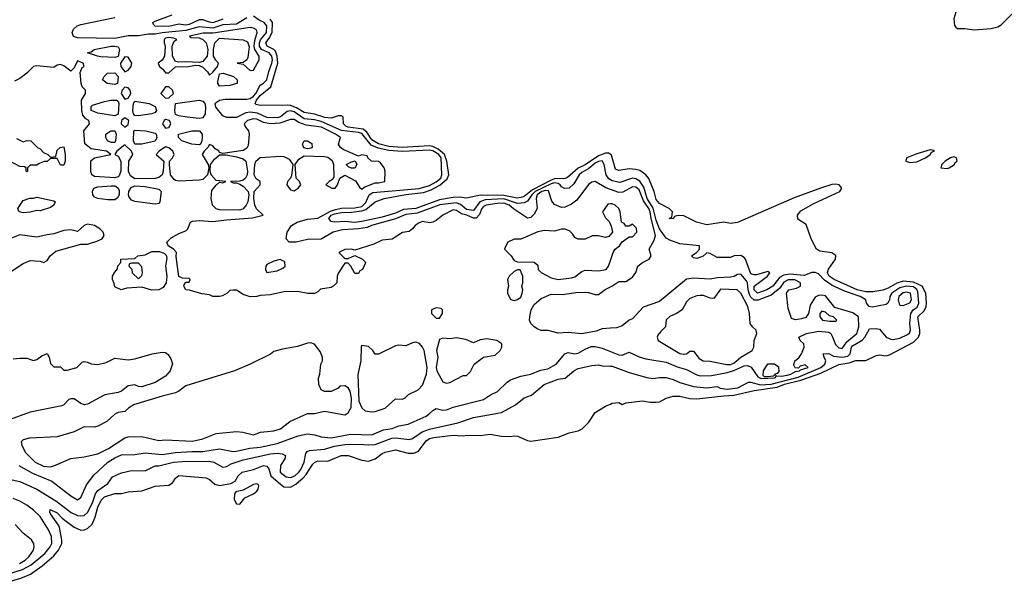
# Model space of a CAD drawing. Header units: inches. Extents: x 2668334 to 2765628, y 828034 to 955234.
# Tile 12 of 218: x 2696509 to 2702328, y 845948 to 849287. Entities that reach past the tile are written whole.
import ezdxf

# ---------------------------------------------------------------- set-up
doc = ezdxf.new("R2010")
doc.units = ezdxf.units.IN
doc.header["$MEASUREMENT"] = 0
doc.layers.add('C6894', color=7, linetype='Continuous')
doc.layers.add('C7804', color=7, linetype='Continuous')

msp = doc.modelspace()

# ---------------------------------------------------------------- linework, layer by layer
at = {"layer": 'C6894', "color": 4}
for points, elevation in [([(2697850, 849296.8), (2697790, 849260.6), (2697710, 849256), (2697650, 849236.8), (2697570, 849243.5), (2697490, 849222), (2697350.8, 849209.2), (2697310, 849200.3), (2697270, 849201.5), (2697210, 849191.7), (2697150, 849190.6), (2697070, 849174.8), (2696850, 849178.3), (2696827, 849187), (2696819.6, 849210), (2696827, 849230), (2696849.2, 849250), (2696870, 849258.4), (2697070, 849298.9)], 8), ([(2697710, 849289), (2697650, 849268.1), (2697630, 849271.1), (2697590, 849286.6), (2697570, 849286.4), (2697510, 849257.6), (2697490, 849253.5), (2697450, 849259.7), (2697390, 849246.4), (2697310, 849248.2), (2697298.6, 849258.6), (2697295.1, 849270), (2697310, 849278.7), (2697410, 849315.6)], 4), ([(2700000, 848339.4), (2699990, 848346), (2699974, 848370), (2699962.4, 848430), (2699950, 848451.1), (2699930, 848448), (2699910, 848437.2), (2699873, 848407), (2699830, 848383), (2699815.8, 848370), (2699783.8, 848316.2), (2699756, 848290), (2699727.8, 848287.8), (2699710, 848298), (2699702.4, 848310), (2699690, 848317.6), (2699670, 848321), (2699650, 848316.6), (2699555.2, 848270), (2699534.8, 848250), (2699510, 848213.5), (2699490, 848204.2), (2699450, 848200.2), (2699370, 848226.6), (2699258.9, 848221.1), (2699228.9, 848210), (2699190, 848157.4), (2699150, 848165), (2699113.6, 848193.6), (2699090, 848203.2), (2698991.7, 848191.7), (2698857.1, 848142.9), (2698790, 848135.4), (2698730, 848108.5), (2698586.8, 848070), (2698561.4, 848058.6), (2698510, 848049.6), (2698415.5, 848044.5), (2698362, 848030), (2698290, 847989.5), (2698210, 847987.6), (2698142, 847970), (2698102, 847970), (2698082.7, 847990), (2698089, 848030), (2698115.3, 848070), (2698148.7, 848090), (2698210, 848106), (2698270, 848113.8), (2698344.8, 848155.2), (2698375.2, 848164.8), (2698410, 848172.3), (2698490, 848174.6), (2698530, 848182.5), (2698555, 848205), (2698573.5, 848250), (2698594.7, 848265.3), (2698870, 848288.8), (2698930, 848307), (2698970, 848326.8), (2698998.2, 848350), (2699004.2, 848370), (2698999, 848470), (2698986, 848490), (2698950, 848511.8), (2698930, 848515.7), (2698770, 848506.9), (2698690, 848512.2), (2698627.1, 848527.1), (2698585.2, 848545.2), (2698530, 848612.8), (2698510, 848619.5), (2698410.5, 848630.5), (2698290, 848683.7), (2698250, 848693.7), (2698190, 848700.2), (2698130, 848741.8), (2698110, 848746.8), (2698090, 848744), (2698050, 848711.6), (2698030, 848706.3), (2697970, 848707.3), (2697914, 848734), (2697870, 848740.3), (2697845.2, 848734.8), (2697790, 848708.8), (2697730, 848707.7), (2697710, 848717), (2697667.1, 848770), (2697663.9, 848790), (2697670, 848796.9), (2697690, 848811.1), (2697723.3, 848816.7), (2697850, 848816.6), (2697870, 848820.6), (2697890, 848834.2), (2697903.2, 848850), (2697930, 848899.3), (2697950, 848910.6), (2697970, 848931), (2697980.3, 848979.7), (2697998.7, 849030), (2698002.2, 849050), (2697999.4, 849070), (2697983.6, 849090), (2697937.3, 849110), (2697925.5, 849130), (2697925.5, 849150), (2697932.3, 849167.7), (2697967.6, 849210), (2697969.7, 849250), (2697954.3, 849270), (2697924, 849284), (2697890, 849307.1)], 8), ([(2700000, 848489), (2699990, 848496.4), (2699970, 848496.8), (2699930, 848482), (2699851, 848429), (2699810, 848409), (2699746.3, 848353.7), (2699730, 848347.6), (2699670, 848345.6), (2699650, 848338.1), (2699538.9, 848281.1), (2699490, 848241.1), (2699470, 848234.2), (2699449.3, 848230.7), (2699370, 848246.5), (2699232, 848248), (2699150, 848231.5), (2699110, 848236.4), (2699070, 848234.8), (2698990, 848222.2), (2698850.5, 848170), (2698775.9, 848164.1), (2698730, 848143.2), (2698650, 848119.1), (2698530, 848092.3), (2698490, 848087.4), (2698430, 848092.2), (2698370, 848088.8), (2698350, 848093.6), (2698335.1, 848110), (2698349.8, 848130), (2698370, 848137.7), (2698410, 848146.5), (2698470, 848147.6), (2698530, 848156.4), (2698555.1, 848164.9), (2698610, 848210.4), (2698662, 848230), (2698790, 848252.2), (2698895.1, 848264.9), (2698939.5, 848280.5), (2698992.2, 848307.8), (2699035.5, 848344.5), (2699045.3, 848370), (2699033.4, 848450), (2699019.1, 848490), (2698981.5, 848521.5), (2698950, 848537.6), (2698930, 848541.1), (2698769.4, 848530.6), (2698690, 848537), (2698630, 848551.6), (2698590, 848576.4), (2698560.5, 848620.5), (2698538.4, 848638.4), (2698450.8, 848650.8), (2698437, 848657), (2698423, 848670), (2698419.6, 848710), (2698410, 848717.4), (2698390, 848717.7), (2698350, 848705.1), (2698312.3, 848707.7), (2698250, 848727.1), (2698190, 848736.8), (2698145, 848765), (2698110, 848778.2), (2698090, 848781.5), (2697930, 848779.7), (2697905.6, 848785.6), (2697900.9, 848790), (2697908.4, 848810), (2697930, 848838), (2697993.5, 848890), (2698033.3, 849030), (2698029.9, 849070), (2698019.8, 849099.8), (2698010, 849110.9), (2697971.8, 849130), (2697963.1, 849150), (2697983.6, 849176.4), (2698000.2, 849210), (2698002.8, 849270), (2697989.8, 849289.8)], 4), ([(2700000, 848283.2), (2699973, 848293), (2699910, 848329.3), (2699890, 848326), (2699870, 848312.7), (2699801.2, 848218.8), (2699770, 848196.2), (2699730, 848178), (2699710, 848176), (2699670, 848193.2), (2699653.6, 848213.6), (2699634.1, 848274.1), (2699616, 848276), (2699594.9, 848270), (2699567.2, 848250), (2699560.2, 848230), (2699566, 848170), (2699550, 848137.2), (2699530, 848117.2), (2699510, 848113.2), (2699427.4, 848167.4), (2699401.3, 848190), (2699370, 848200.7), (2699330, 848200.3), (2699264.9, 848190), (2699250, 848182), (2699240.2, 848170), (2699225.3, 848134.7), (2699206.5, 848113.5), (2699190, 848112), (2699152, 848130), (2699119.3, 848139.3), (2699090, 848158), (2699070, 848162.4), (2699008.5, 848131.5), (2698970, 848099), (2698950, 848089), (2698930, 848085.2), (2698890, 848092.3), (2698870, 848085.2), (2698846, 848070), (2698830.4, 848049.6), (2698810, 848034), (2698770, 848028.7), (2698710, 847988.7), (2698650, 847982), (2698600.7, 847959.3), (2698490, 847924), (2698470, 847928.7), (2698430, 847928), (2698394, 847910), (2698430, 847874), (2698450, 847874), (2698490, 847891.3), (2698534, 847870), (2698550, 847854), (2698551.6, 847848.4), (2698534, 847810), (2698518, 847802), (2698510, 847786), (2698490, 847786), (2698466, 847830), (2698450, 847846), (2698430, 847846), (2698392, 847790), (2698384.7, 847770), (2698382, 847730), (2698362, 847710), (2698350, 847702), (2698286.8, 847693.2), (2698270, 847678), (2698250, 847668), (2698211.6, 847668.4), (2698150, 847679), (2698070, 847677.2), (2697990, 847659.3), (2697930, 847656), (2697909.1, 847649.1), (2697870, 847648.7), (2697830, 847662), (2697790, 847688), (2697770, 847688), (2697750, 847686), (2697734, 847670), (2697706.4, 847653.6), (2697690, 847649), (2697650, 847649), (2697630, 847659), (2697584.7, 847664.7), (2697512.7, 847687.3), (2697490, 847688.7), (2697478, 847710), (2697480.4, 847719.6), (2697490, 847734), (2697510, 847734), (2697515.3, 847750), (2697510, 847755.3), (2697470, 847758), (2697450, 847768), (2697433.6, 847886.4), (2697435.3, 847910), (2697418, 847930), (2697386, 847950), (2697378, 847970), (2697404.1, 847995.9), (2697450, 848022.8), (2697490, 848038), (2697502, 848050), (2697519, 848090), (2697530, 848095.5), (2697570, 848099.3), (2697650, 848092.4), (2697730, 848103.7), (2697885.4, 848114.6), (2697948, 848130), (2697908.8, 848168.8), (2697899.2, 848190), (2697892.3, 848230), (2697894, 848270), (2697929.5, 848310), (2697929.4, 848330), (2697906.2, 848346.2), (2697894.3, 848370), (2697897.7, 848430), (2697904, 848450), (2697930, 848472), (2698050, 848478.9), (2698070, 848477.4), (2698101.2, 848461.2), (2698122, 848430), (2698114.9, 848365.1), (2698108.9, 848350), (2698092.2, 848330), (2698087.3, 848310), (2698110, 848279.5), (2698130, 848274), (2698154.3, 848290), (2698169.6, 848310), (2698162.4, 848330), (2698142.9, 848350), (2698136.2, 848430), (2698158, 848462), (2698190, 848481.3), (2698310, 848478.4), (2698330, 848474.4), (2698354.4, 848454.4), (2698363.6, 848430), (2698365.1, 848354.9), (2698357.7, 848342.2), (2698337.3, 848330), (2698318, 848310), (2698354, 848290), (2698372.7, 848290), (2698386.6, 848310), (2698401.2, 848350), (2698430, 848367.3), (2698494, 848334), (2698516.9, 848296.9), (2698530, 848284.7), (2698543.7, 848296.3), (2698610, 848321), (2698630, 848321), (2698666, 848330), (2698668, 848390), (2698662, 848410), (2698640.4, 848440.4), (2698630, 848448), (2698588, 848450), (2698566, 848470), (2698562, 848482), (2698530, 848488), (2698510, 848479), (2698419.5, 848519.5), (2698405.1, 848530), (2698393.6, 848550), (2698403.7, 848590), (2698374, 848610), (2698292.3, 848650), (2698202.2, 848662.2), (2698158.8, 848678.8), (2698130, 848695.8), (2698110, 848695.4), (2698045.1, 848674.9), (2697990.3, 848669.7), (2697950, 848678.4), (2697910, 848697.6), (2697890, 848701), (2697855.5, 848690), (2697835.5, 848670), (2697843, 848650), (2697860.2, 848630), (2697865.2, 848610), (2697858, 848542), (2697850, 848526.6), (2697830, 848513.5), (2697710, 848495.3), (2697690, 848502), (2697686.6, 848510), (2697663, 848523), (2697650, 848540.7), (2697630, 848549.3), (2697620.3, 848530), (2697598, 848510), (2697587.3, 848490), (2697623, 848430), (2697625.5, 848410), (2697619.1, 848370), (2697590, 848342), (2697570, 848336.8), (2697451.1, 848331.1), (2697430, 848335.1), (2697421.7, 848341.7), (2697398.9, 848370), (2697393, 848430), (2697393.6, 848450), (2697411.8, 848470), (2697422, 848490), (2697414.5, 848510), (2697390, 848529.6), (2697370, 848534.5), (2697333, 848510), (2697316, 848490), (2697360.4, 848450), (2697357, 848390), (2697350.2, 848369.8), (2697330, 848353), (2697310, 848346.9), (2697190, 848345.1), (2697163.6, 848363.6), (2697152.4, 848390), (2697152.8, 848450), (2697177, 848490), (2697169.7, 848510), (2697130, 848545.6), (2697082.8, 848510), (2697070.8, 848490), (2697090, 848479.3), (2697107.1, 848450), (2697106.4, 848390), (2697096.3, 848363.7), (2697090, 848357.2), (2697070, 848351.9), (2696950, 848358.9), (2696935.6, 848370), (2696929.7, 848389.7), (2696928.9, 848451.1), (2696950, 848470.4), (2697048, 848490), (2697022, 848510), (2696930, 848522.7), (2696893.3, 848553.3), (2696887.3, 848630), (2696922, 848670), (2696917, 848690), (2696900.4, 848700.4), (2696882.2, 848722.2), (2696875.6, 848750), (2696874.5, 848810), (2696898.4, 848850), (2696898.4, 848870), (2696878.7, 848890), (2696871.2, 848910), (2696865.8, 848974.2), (2696877.2, 849002.8), (2696889, 849010), (2696884, 849030), (2696850, 849044), (2696830, 849002), (2696810, 848982), (2696770, 849013.2), (2696750, 849021.2), (2696730, 849018), (2696710, 849004), (2696610, 849014), (2696591, 849009), (2696551.3, 848970), (2696510, 848938), (2696478, 848922)], 12), ([(2696490, 848584.7), (2696530, 848564.7), (2696550, 848571.3), (2696574, 848570), (2696614, 848530), (2696630, 848522), (2696650, 848502), (2696674, 848490), (2696690, 848474), (2696722, 848478), (2696730, 848514), (2696748.7, 848531.3), (2696770, 848534), (2696778, 848490), (2696778, 848450), (2696770, 848426), (2696750, 848426), (2696730, 848466), (2696690, 848466), (2696671.6, 848448.4), (2696652.7, 848447.3), (2696623.6, 848436.4), (2696610, 848426), (2696570, 848426), (2696554, 848410), (2696554, 848390), (2696550, 848386), (2696546, 848390), (2696546, 848410), (2696536.4, 848416.4), (2696510, 848418), (2696450, 848449)], 12), ([(2700000, 848196.7), (2699984, 848196), (2699952, 848150), (2699970, 848114), (2699992.7, 848092.7), (2700000, 848075.6)], 16), ([(2696460.2, 847799.8), (2696530, 847844.7), (2696570, 847862), (2696630, 847858), (2696650, 847851.3), (2696670, 847862), (2696689.3, 847890.7), (2696722, 847918), (2696870, 847958.8), (2696910, 847959.3), (2696963.6, 847976.4), (2696995.3, 847990), (2697008.7, 848010), (2697002, 848030), (2696982, 848050), (2696950, 848069.3), (2696910, 848078), (2696890, 848069.2), (2696850, 848034), (2696810, 848044), (2696770, 848039.3), (2696710, 848019.3), (2696670, 848015.1), (2696610, 848000.9), (2696510, 848014.5), (2696430, 847982)], 16), ([(2700000, 848016.2), (2699990, 848004), (2699970, 847999), (2699930, 848009), (2699891.3, 848008.7), (2699850, 847988), (2699810, 847988), (2699790, 847998), (2699778, 848018), (2699758, 848038), (2699730, 848048.7), (2699710, 848048.7), (2699670, 848035.3), (2699610, 848039), (2699570, 848032.7), (2699470, 847988), (2699430, 847988), (2699394, 847970), (2699382, 847950), (2699374, 847930), (2699414, 847890), (2699430, 847862), (2699450, 847854), (2699550, 847852), (2699570, 847834), (2699572, 847810), (2699590.9, 847790.9), (2699650, 847759.1), (2699690, 847750.5), (2699770, 847759.3), (2699790, 847765.5), (2699830, 847798), (2699850, 847806), (2699930, 847800.7), (2699975.3, 847810), (2699989, 847830), (2700000, 847863.4)], 16), ([(2700000, 847462.3), (2699950, 847459), (2699914.8, 847445.2), (2699830, 847429.2), (2699750, 847436), (2699690, 847433.2), (2699631, 847449), (2699590, 847449.3), (2699570, 847457.2), (2699549, 847470), (2699529.6, 847489.6), (2699521.2, 847510), (2699522.7, 847530), (2699532.3, 847570), (2699550, 847602.8), (2699590, 847637.3), (2699650, 847663), (2699717.5, 847662.5), (2699810, 847675.5), (2699870, 847673.4), (2699910, 847660.7), (2699930, 847662), (2699968, 847692), (2700000, 847706.2)], 12), ([(2696470, 847281), (2696510, 847286), (2696550, 847284.7), (2696590, 847272), (2696610, 847278), (2696640.2, 847299.8), (2696670, 847312), (2696682, 847290), (2696690, 847254), (2696710, 847234), (2696750, 847234), (2696770, 847214), (2696790, 847214), (2696846, 847230), (2696878, 847262), (2696890, 847264.7), (2696910, 847261), (2696930.7, 847250.7), (2696970, 847246.8), (2697020.2, 847259.8), (2697070, 847284.7), (2697150, 847276), (2697190, 847281), (2697291.3, 847311.3), (2697350, 847321), (2697370, 847318), (2697386.4, 847306.4), (2697402, 847282), (2697410.7, 847250.7), (2697398.8, 847210), (2697370, 847179), (2697310, 847141.2), (2697230, 847115.3), (2697210, 847118), (2697190, 847128), (2697150, 847122), (2697110.5, 847089.5), (2697090, 847081.2), (2697010.9, 847069.1), (2696910, 847014), (2696890.7, 847009.3), (2696870, 847017.2), (2696830, 847045.2), (2696810, 847045.2), (2696799.8, 847040.2), (2696770, 847009), (2696756.8, 847003.2), (2696570, 846965.2), (2696430, 846915.3)], 12), ([(2696504, 846650), (2696584.8, 846604.8), (2696697.7, 846557.7), (2696810, 846470.5), (2696850, 846447.7), (2696870, 846461), (2696903.8, 846536.2), (2696946.7, 846593.3), (2697029.3, 846670), (2697070, 846696.4), (2697110, 846712.7), (2697190, 846715.5), (2697250, 846724.4), (2697350, 846714.9), (2697430, 846727.6), (2697525.9, 846734.1), (2697590, 846733.4), (2697690, 846748.2), (2697770, 846733.4), (2697790, 846734.9), (2697868.1, 846751.9), (2697930, 846758.7), (2698030, 846781.3), (2698153.8, 846826.2), (2698210, 846837.1), (2698252.2, 846832.2), (2698290, 846819.1), (2698350, 846814.4), (2698464.4, 846835.6), (2698590, 846832.2), (2698659.1, 846860.9), (2698710, 846868.7), (2698750, 846884.9), (2698804.7, 846895.3), (2698910, 846942.8), (2698927, 846953), (2698950, 846976), (2698970, 846986.8), (2699010, 846978), (2699030, 846979.3), (2699070, 846995.5), (2699250, 847040.5), (2699291.4, 847068.6), (2699332.6, 847087.4), (2699390, 847144), (2699410, 847157.3), (2699470, 847178.8), (2699530, 847190.8), (2699586.8, 847213.2), (2699630, 847222), (2699679.3, 847250), (2699730, 847311), (2699750, 847318.8), (2699790, 847311), (2699810, 847314.8), (2699850, 847338.8), (2699886.6, 847353.4), (2699910, 847354.8), (2699950, 847344.9), (2700000, 847324.3)], 12), ([(2696446, 846570), (2696510, 846555.5), (2696610, 846510.5), (2696721.3, 846441.3), (2696811.8, 846371.8), (2696850, 846354.4), (2696870, 846352.4), (2696890, 846355.5), (2696910, 846373.4), (2696938.5, 846430), (2696957, 846483), (2696970, 846503), (2697030, 846544.9), (2697056.6, 846583.4), (2697110, 846607), (2697170, 846621.6), (2697250, 846619.3), (2697310, 846648.2), (2697330, 846648.4), (2697418, 846670), (2697470, 846674.9), (2697630, 846677), (2697656, 846670), (2697710, 846640.7), (2697730, 846644), (2697758.9, 846661.1), (2697830, 846683.7), (2697990, 846720.3), (2698030, 846724.2), (2698059.9, 846719.9), (2698078.8, 846710), (2698076.3, 846690), (2698050.3, 846649.7), (2698047.2, 846610), (2698082.6, 846582.6), (2698110, 846579.6), (2698134.7, 846590), (2698158.3, 846610), (2698170, 846626.4), (2698189.6, 846670), (2698199.3, 846720.7), (2698207.3, 846732.7), (2698221.6, 846738.4), (2698310, 846746), (2698370, 846764), (2698430, 846774), (2698510, 846776.5), (2698570, 846771.8), (2698610, 846775.3), (2698708.7, 846811.3), (2698730, 846814.3), (2698810, 846803.8), (2698830, 846810.4), (2698886.6, 846850), (2698930, 846864.9), (2699097.1, 846902.9), (2699190, 846934.4), (2699355.5, 846964.5), (2699438, 847010), (2699490, 847051), (2699533.8, 847066.2), (2699609, 847130), (2699690, 847160.7), (2699732.9, 847167.1), (2699784, 847210), (2699810, 847224), (2699890, 847242), (2699930, 847244.9), (2699950, 847239.1), (2700000, 847237.4)], 8), ([(2696392.2, 845947.8), (2696515.9, 845984.1), (2696571.6, 846008.4), (2696642.3, 846057.7), (2696710, 846115.3), (2696738.7, 846150), (2696757.2, 846190), (2696758.2, 846210), (2696743.9, 846283.9), (2696738.2, 846298.2), (2696690, 846364), (2696686, 846374), (2696689.5, 846390.5), (2696730, 846370.4), (2696759.5, 846339.5), (2696830, 846286.7), (2696869, 846269), (2696890, 846270.3), (2696910, 846277.6), (2696936.5, 846303.5), (2696954.6, 846345.4), (2696970, 846404.9), (2696990, 846445.5), (2697010, 846464.9), (2697070, 846485.5), (2697110, 846484.7), (2697150, 846494.8), (2697230, 846501), (2697310, 846527.7), (2697390, 846534.8), (2697412.1, 846547.9), (2697430, 846576), (2697450, 846590.5), (2697610, 846577.3), (2697630, 846566.8), (2697660.9, 846540.9), (2697690, 846533), (2697756.5, 846543.5), (2697782, 846558), (2697799.3, 846590), (2697824, 846610), (2697890, 846626.4), (2697950.4, 846650.4), (2697970, 846646.8), (2697980.5, 846630), (2697992.4, 846590), (2698050, 846539.5), (2698070, 846524.9), (2698110, 846523.1), (2698140.4, 846539.6), (2698183.2, 846576.8), (2698202.2, 846597.8), (2698241.1, 846658.9), (2698250, 846668.2), (2698270, 846677.1), (2698330, 846676.3), (2698408, 846710), (2698450, 846710.5), (2698530, 846682.4), (2698570, 846676.4), (2698609.2, 846690), (2698650, 846721.6), (2698669, 846730), (2698730, 846742.4), (2698803.6, 846723.6), (2698837.6, 846722.4), (2698864.9, 846735.1), (2698910, 846796.4), (2698930, 846810.3), (2698956.1, 846816.1), (2699070, 846830.4), (2699130, 846824.9), (2699150.5, 846830.5), (2699230, 846827.3), (2699290, 846836), (2699356.5, 846823.5), (2699410, 846821), (2699430, 846826), (2699450, 846824.7), (2699510, 846798.8), (2699530, 846794.8), (2699690, 846817.3), (2699756.5, 846843.5), (2699810, 846856), (2699832.5, 846867.5), (2699872.5, 846907.5), (2699910, 846964.7), (2699970, 847000.7), (2700000, 847013.7)], 4), ([(2696430, 846005), (2696524.5, 846035.5), (2696576.1, 846063.9), (2696657, 846130), (2696689.4, 846170), (2696699.3, 846190), (2696697, 846230), (2696679.3, 846270), (2696630, 846349.3), (2696590, 846386.6), (2696550, 846415.1), (2696510, 846439), (2696470, 846455.3)], 8), ([(2696507, 846070), (2696540.5, 846090), (2696563, 846110), (2696589.6, 846150), (2696594, 846170), (2696592, 846190), (2696579.3, 846210), (2696529.2, 846250), (2696481.2, 846301.2)], 12)]:
    msp.add_lwpolyline(points, dxfattribs=dict(at, elevation=elevation))
for points, elevation in [([(2697870, 849239.6), (2697652.7, 849207.3), (2697593.5, 849206.5), (2697512, 849190), (2697522, 849182), (2697570, 849179.1), (2697590, 849169.1), (2697610.3, 849150), (2697620.2, 849110), (2697617.4, 849070), (2697590, 849039.7), (2697570, 849034), (2697490, 849038), (2697450, 849035.1), (2697430, 849039.6), (2697411.1, 849070), (2697409.3, 849130), (2697421.5, 849158.5), (2697438, 849170), (2697417.7, 849177.7), (2697390, 849181), (2697370, 849177.7), (2697361.7, 849170), (2697361.5, 849150), (2697369, 849130), (2697365.2, 849070), (2697350, 849047.3), (2697326, 849030), (2697335.5, 849010), (2697354.8, 848994.8), (2697370, 848973), (2697390, 848972.7), (2697430, 849008.5), (2697506, 849010), (2697550, 849018), (2697570, 849016), (2697590, 849006.5), (2697619, 848979), (2697630, 848958.8), (2697650, 848975.8), (2697677.6, 849010), (2697683.6, 849030), (2697667.3, 849047.3), (2697654.5, 849070), (2697653.1, 849110), (2697662.7, 849150), (2697690, 849176.4), (2697830, 849167.8), (2697855.4, 849155.4), (2697865.1, 849125.1), (2697856.9, 849063.1), (2697850, 849049.4), (2697830, 849034), (2697794, 849030), (2697830, 849022.8), (2697870, 848986.4), (2697890, 848987.7), (2697923.1, 849050), (2697923.1, 849070), (2697898.9, 849110), (2697894, 849130), (2697897.5, 849162.5), (2697911.3, 849210), (2697907.3, 849227.3), (2697890, 849236.2)], 12), ([(2697070, 849062), (2696987.6, 849067.6), (2696968, 849070), (2696909.4, 849090), (2696930, 849096), (2696948.7, 849110), (2697050, 849130.5), (2697070, 849130.4), (2697090, 849125.3), (2697098.4, 849110), (2697090, 849068.7)], 8), ([(2697130, 849067.3), (2697104.2, 849030), (2697107, 849010), (2697130, 848977.3), (2697150, 848987.3), (2697167.8, 849010), (2697172.3, 849030), (2697150, 849064.5)], 12), ([(2697070, 848902.9), (2697026, 848910), (2696998, 848930), (2697008, 848950), (2697028, 848970), (2697070, 848972.2), (2697090, 848951.3), (2697086, 848910)], 8), ([(2697690, 848892.7), (2697680.5, 848910), (2697680.5, 848920.5), (2697690, 848966.8), (2697712, 848970), (2697772, 848950), (2697794, 848930), (2697794, 848910), (2697790, 848909.2), (2697750, 848897.2)], 8), ([(2697130, 848887.3), (2697114.4, 848870), (2697108.7, 848850), (2697130, 848817.1), (2697150, 848823.1), (2697166, 848850), (2697162.4, 848870), (2697150, 848883.6)], 12), ([(2697370, 848889.5), (2697342, 848850), (2697370, 848822), (2697390, 848824.9), (2697418.4, 848850), (2697411.5, 848870), (2697390, 848889.4)], 12), ([(2697070, 848718.9), (2696970, 848734), (2696930, 848749), (2696930, 848774), (2696938, 848782), (2697010, 848802), (2697048, 848810), (2697081, 848810), (2697090, 848804), (2697094, 848790), (2697090, 848728)], 8), ([(2697210, 848718.4), (2697190, 848719.6), (2697181.3, 848730), (2697177.4, 848750), (2697181.1, 848790), (2697190, 848805.5), (2697274, 848790), (2697310, 848774), (2697318, 848750), (2697310, 848738), (2697290, 848729.5)], 8), ([(2697570, 848702), (2697498, 848710), (2697450, 848718), (2697430, 848726.6), (2697426.2, 848750), (2697429.7, 848790), (2697570, 848810.2), (2697590, 848804.6), (2697603.6, 848790), (2697606.5, 848770), (2697604, 848730), (2697590, 848706.2)], 8), ([(2697130, 848707), (2697110.6, 848690), (2697108.5, 848670), (2697130, 848650.6), (2697150, 848667.7), (2697152.8, 848690)], 12), ([(2697370, 848696.9), (2697361.6, 848690), (2697353, 848670), (2697370, 848644.4), (2697390, 848648.4), (2697402, 848670), (2697394.5, 848690)], 12), ([(2697050, 848561.2), (2697028, 848570), (2697018, 848590), (2697018, 848610), (2697048, 848630), (2697070.7, 848630), (2697079.1, 848610), (2697075.5, 848570), (2697070, 848561.2)], 8), ([(2697230, 848549.7), (2697189.6, 848550), (2697180.5, 848570), (2697183.6, 848630), (2697190, 848634), (2697254, 848630), (2697310, 848616), (2697316, 848610), (2697318.8, 848590), (2697310, 848569)], 8), ([(2697570, 848546.3), (2697526, 848550), (2697466, 848570), (2697448, 848590), (2697448, 848610), (2697526, 848630), (2697570.7, 848630), (2697587.7, 848610), (2697587.7, 848590), (2697584.9, 848570), (2697576.3, 848550)], 8), ([(2698210, 848522), (2698188.4, 848528.4), (2698180.9, 848550), (2698189.2, 848570.8), (2698210, 848571), (2698234.4, 848554.4), (2698238, 848530), (2698230, 848526.6)], 12), ([(2697770, 848322), (2697790, 848322), (2697810, 848314), (2697830, 848301.6), (2697858.7, 848270), (2697862, 848250), (2697856.5, 848210), (2697847.7, 848190), (2697830, 848168), (2697810, 848159.7), (2697690, 848161.5), (2697670, 848168.4), (2697648.5, 848190), (2697639.3, 848230), (2697644.4, 848275.6), (2697670, 848308.5), (2697690, 848326), (2697710, 848322), (2697726, 848330), (2697670, 848335.8), (2697640.9, 848370), (2697634.5, 848390), (2697637, 848430), (2697659, 848461), (2697690, 848486.4), (2697728, 848488), (2697790, 848474.8), (2697830, 848464.2), (2697844.2, 848450), (2697854.9, 848390), (2697853, 848370), (2697843.1, 848350), (2697830, 848338), (2697810, 848331.3), (2697754, 848330)], 12), ([(2698469, 848409), (2698454.6, 848414.6), (2698438, 848430), (2698470, 848446), (2698491.1, 848451.1), (2698501, 848430), (2698490, 848409)], 12), ([(2697030, 848221.5), (2696970, 848228.4), (2696950, 848237.6), (2696941.7, 848250), (2696939.1, 848270), (2696946.6, 848290), (2696970, 848298), (2697050, 848304.4), (2697070, 848304.4), (2697079.4, 848299.4), (2697090.8, 848290.8), (2697096.3, 848276.3), (2697096.9, 848250), (2697087.2, 848232.8), (2697070, 848222)], 12), ([(2697310, 848194.7), (2697190, 848212), (2697170, 848218.7), (2697156.2, 848236.2), (2697151.8, 848250), (2697152.8, 848270), (2697166.6, 848293.4), (2697190, 848303.2), (2697250, 848300.3), (2697330, 848283.7), (2697343.7, 848270), (2697337.4, 848210), (2697330, 848199.6)], 12), ([(2696630, 848155.3), (2696610, 848159), (2696570, 848149), (2696530, 848144), (2696506, 848150), (2696498, 848170), (2696530, 848218), (2696569.1, 848230.9), (2696590, 848231.3), (2696610, 848238), (2696710, 848216), (2696718, 848210), (2696710.8, 848189.2), (2696690, 848175.3)], 12), ([(2697290, 847686.6), (2697230, 847705.2), (2697142, 847698), (2697109, 847689), (2697070, 847706), (2697067.3, 847727.3), (2697058, 847750), (2697058, 847770), (2697070, 847794), (2697087.3, 847812.7), (2697088.4, 847831.6), (2697106, 847850), (2697106, 847870), (2697190, 847874), (2697206, 847890), (2697250, 847896), (2697290, 847914.8), (2697335.3, 847915.3), (2697363.5, 847903.5), (2697374, 847894), (2697377.3, 847877.3), (2697370.7, 847830), (2697378.8, 847770), (2697374.8, 847730), (2697357.1, 847702.9), (2697330, 847689.3)], 12), ([(2697210, 847846), (2697170, 847846), (2697158, 847842), (2697154, 847830), (2697172, 847812), (2697174, 847790), (2697210, 847754), (2697230, 847774), (2697235.3, 847790), (2697230, 847826)], 12), ([(2698048, 847868), (2698010, 847859), (2697970, 847839), (2697962.8, 847830), (2697961, 847810), (2697970, 847792), (2698030, 847801), (2698063.1, 847816.9), (2698078, 847830), (2698074.6, 847854.6)], 12), ([(2699450, 847808), (2699430, 847798), (2699402, 847770), (2699392, 847750), (2699398, 847710), (2699391.3, 847690), (2699391.3, 847670), (2699410, 847632), (2699430, 847626), (2699450, 847631), (2699470, 847646), (2699479, 847670), (2699482, 847690), (2699475.3, 847710), (2699482, 847730), (2699482, 847770), (2699467.3, 847807.3)], 16), ([(2698970, 847582), (2698942, 847570), (2698942, 847550), (2698966, 847526), (2698970, 847522), (2698990, 847522), (2699008, 847550), (2699008, 847570), (2698999, 847579)], 16), ([(2698230, 847375.3), (2698210, 847374), (2698150, 847354), (2698061.1, 847338.9), (2698010, 847324), (2697990, 847309.2), (2697870.4, 847249.6), (2697778, 847210), (2697490, 847120.9), (2697450, 847089.2), (2697430, 847079.3), (2697350, 847060.5), (2697181, 847010), (2697150.8, 846990), (2697130, 846969), (2697090, 846964), (2697070, 846954), (2697022.8, 846910), (2696970, 846882), (2696950, 846877), (2696890, 846879.3), (2696830, 846849.2), (2696730, 846819), (2696567.1, 846812.9), (2696530, 846802), (2696518, 846790), (2696521, 846770), (2696540.7, 846730), (2696600.7, 846670), (2696650, 846646.4), (2696690, 846643), (2696710, 846647.7), (2696810, 846690.8), (2696890, 846701), (2696970, 846719.1), (2697033.2, 846750), (2697130, 846814), (2697150, 846819.1), (2697230, 846822.8), (2697330, 846799.1), (2697370, 846803), (2697530, 846794.9), (2697590, 846808.2), (2697670, 846839.1), (2697790, 846850.7), (2697827.3, 846847.3), (2697890, 846831.3), (2697932.5, 846847.5), (2698010, 846855.5), (2698050, 846868), (2698105.2, 846910), (2698210, 846958.8), (2698250, 846958), (2698310, 846971.3), (2698430, 846950.8), (2698450, 846961), (2698466.8, 846993.2), (2698469.4, 847049.4), (2698461.2, 847090), (2698450, 847108.7), (2698430, 847122), (2698401, 847119), (2698390, 847108), (2698350, 847088), (2698310, 847088), (2698290, 847098), (2698277.2, 847130), (2698273.6, 847166.4), (2698282, 847190), (2698289, 847250), (2698298, 847270), (2698298, 847290), (2698285.2, 847325.2), (2698250, 847368.7)], 16), ([(2698850, 847379.5), (2698830, 847376), (2698790, 847357.2), (2698750, 847361.2), (2698730, 847357.2), (2698630, 847308.7), (2698609.1, 847309.1), (2698595.3, 847330), (2698570, 847354), (2698530, 847359), (2698526.2, 847353.8), (2698524, 847270), (2698507.5, 847187.5), (2698513.4, 847030), (2698530, 846991), (2698550, 846974), (2698590, 846968.2), (2698610, 846970.6), (2698668.7, 846990), (2698730, 847044.7), (2698770, 847042), (2698786, 847050), (2698806, 847070), (2698863.1, 847096.9), (2698890, 847124.7), (2698912.3, 847190), (2698916, 847230), (2698898.4, 847330), (2698889.4, 847350), (2698871.6, 847371.6)], 16), ([(2699090, 847405.2), (2699050, 847399), (2699010, 847404), (2698990, 847395.3), (2698971, 847330), (2698978.8, 847290), (2698970.7, 847230), (2698974, 847210), (2699010, 847144.7), (2699030, 847138), (2699050, 847142), (2699130, 847182), (2699150, 847182), (2699173.6, 847206.4), (2699195.3, 847250), (2699249.1, 847290.9), (2699318, 847302), (2699348, 847330), (2699358, 847350), (2699358, 847370), (2699329.1, 847389.1), (2699270, 847399.3), (2699230, 847393.2), (2699190, 847375.3), (2699145.4, 847394.6)], 16), ([(2697910, 846541.2), (2697890, 846538.4), (2697830, 846504), (2697785.4, 846494.6), (2697778, 846482), (2697776, 846450), (2697790, 846424.7), (2697810, 846421), (2697840.1, 846459.9), (2697890, 846482), (2697910, 846498.8), (2697918, 846510), (2697921.2, 846530), (2697917.5, 846537.5)], 4)]:
    msp.add_lwpolyline(points, close=True, dxfattribs=dict(at, elevation=elevation))
at = {"layer": 'C7804', "color": 4}
for points, elevation in [([(2701854.3, 850000), (2701930, 849952.1), (2701970.2, 849910), (2702006.2, 849850), (2702057.3, 849717.3), (2702090, 849654.4), (2702099.8, 849610), (2702101.1, 849490), (2702080.2, 849450), (2702071.7, 849388.3), (2702040.3, 849330), (2702028.9, 849291.1), (2702032.3, 849252.3), (2702041.5, 849241.5), (2702050, 849234.9), (2702095.2, 849235.2), (2702150, 849226), (2702250, 849234.8), (2702290, 849244), (2702310, 849256.3), (2702386.7, 849333.3)], 4), ([(2700000, 847013.7), (2700010, 847018), (2700050, 847022), (2700070, 847012), (2700090, 847021), (2700190, 847033.4), (2700235.1, 847024.9), (2700270, 847024), (2700290, 847027.7), (2700330, 847047.7), (2700370, 847060.5), (2700410, 847060.4), (2700470, 847046.7), (2700510, 847044.9), (2700670, 847063.2), (2700730, 847065.8), (2700850, 847094.4), (2700985.5, 847114.5), (2701029.1, 847130.9), (2701125.4, 847154.6), (2701243.7, 847196.3), (2701350, 847247.8), (2701410, 847258), (2701450, 847270.3), (2701510, 847270.3), (2701570, 847300.5), (2701590, 847304.9), (2701630, 847299.3), (2701650, 847304.4), (2701790, 847378.7), (2701821.3, 847410), (2701828.2, 847430), (2701828, 847450), (2701816, 847530), (2701854.5, 847565.5), (2701865.6, 847590), (2701867.8, 847610), (2701863.7, 847670), (2701843, 847710), (2701790, 847735.4), (2701730, 847740.9), (2701691.5, 847728.5), (2701640.7, 847699.2), (2701610, 847687.9), (2701550, 847678.2), (2701510, 847678.1), (2701457.6, 847690), (2701322.9, 847750), (2701293.3, 847770), (2701282.7, 847790), (2701288.1, 847811.9), (2701329.7, 847870), (2701332.7, 847892.7), (2701308, 847908), (2701238, 847918), (2701218, 847930), (2701186, 847990), (2701155.9, 848075.9), (2701107.3, 848107.3), (2701104.4, 848130), (2701124.3, 848155.7), (2701201.2, 848198.8), (2701354.6, 848270), (2701367.2, 848290), (2701350.9, 848310), (2701330, 848314.5), (2701307.7, 848312.3), (2701246.8, 848293.2), (2701086.6, 848233.4), (2700750, 848087.3), (2700710, 848082), (2700670, 848089.2), (2700570, 848072.7), (2700509.4, 848089.4), (2700430, 848128), (2700392.7, 848127.3), (2700378, 848122), (2700370, 848108), (2700346, 848110), (2700362, 848118), (2700366, 848150), (2700346, 848170), (2700290, 848199), (2700270, 848224), (2700259, 848270), (2700244.8, 848304.8), (2700226.6, 848346.6), (2700209.7, 848369.7), (2700174.3, 848394.3), (2700150, 848401.6), (2700110, 848405.1), (2700050, 848395.1), (2700030, 848402.7), (2700005.2, 848485.2), (2700000, 848489)], 4), ([(2700000, 847237.4), (2700010, 847237.1), (2700110, 847200.7), (2700214, 847170), (2700250, 847164), (2700289.4, 847170.6), (2700330, 847170.4), (2700370, 847159.3), (2700410, 847140.4), (2700490, 847117.6), (2700569.6, 847110.4), (2700630, 847117), (2700648.2, 847108.2), (2700690, 847102), (2700753.2, 847110), (2700816.6, 847143.4), (2700830, 847143.7), (2700887.1, 847127.1), (2700950, 847130.8), (2701110, 847172.6), (2701243.5, 847230), (2701266, 847250), (2701272.7, 847270), (2701262, 847290), (2701258, 847310), (2701290, 847313.4), (2701317.6, 847297.6), (2701370, 847290.2), (2701402.9, 847297.1), (2701416.3, 847310), (2701424.4, 847350), (2701430, 847357.6), (2701487.6, 847392.4), (2701502.9, 847410), (2701530, 847458.8), (2701570, 847460.7), (2701590, 847456.3), (2701629, 847409), (2701656.5, 847396.5), (2701670, 847394.9), (2701710, 847403.1), (2701755.9, 847424.1), (2701766.7, 847433.3), (2701772.4, 847450), (2701769.8, 847490), (2701774.6, 847550), (2701789.7, 847570), (2701812.7, 847587.3), (2701823.2, 847610), (2701817.2, 847677.2), (2701811, 847691), (2701790, 847706.6), (2701750, 847711.2), (2701710, 847701.4), (2701662, 847670), (2701650.3, 847650), (2701648.2, 847630), (2701639.3, 847610), (2701630, 847602.4), (2701546.1, 847586.1), (2701529.5, 847590), (2701513.6, 847610), (2701509.3, 847630), (2701476, 847650), (2701390, 847678.3), (2701310, 847713.8), (2701265.5, 847745.5), (2701230, 847783.6), (2701210, 847792), (2701190, 847792.3), (2701145.5, 847774.5), (2701059.2, 847780.8), (2701024.7, 847775.3), (2700998.2, 847761.8), (2700959.5, 847710), (2700924, 847690), (2700869.8, 847669.8), (2700850, 847689.4), (2700849.8, 847710.2), (2700928.7, 847770), (2700942, 847790), (2700930, 847797.2), (2700862.3, 847777.7), (2700850, 847776.9), (2700830, 847783.5), (2700798.4, 847870), (2700790, 847880.9), (2700770, 847892), (2700730.6, 847889.4), (2700710, 847881.2), (2700630, 847881.2), (2700590, 847904), (2700570, 847908), (2700548.4, 847888.4), (2700510, 847875.3), (2700490, 847878), (2700478, 847890), (2700508, 847910), (2700526, 847930), (2700526, 847950), (2700410, 847962), (2700350, 847982), (2700330, 847994.5), (2700289.3, 848049.3), (2700270, 848100.7), (2700252.6, 848172.6), (2700217, 848230), (2700196.8, 848296.8), (2700172.6, 848332.6), (2700150, 848345.3), (2700130, 848348.6), (2700055.4, 848324.6), (2700010, 848332.8), (2700000, 848339.4)], 8), ([(2700000, 847706.2), (2700008.7, 847710), (2700050, 847738), (2700090, 847738), (2700130, 847764.7), (2700149.1, 847790.9), (2700161.2, 847830), (2700190, 847850.7), (2700229, 847870), (2700241.2, 847890), (2700229.2, 847930), (2700257.4, 847982.6), (2700266, 848010), (2700240.6, 848110), (2700234.9, 848150), (2700226.6, 848170), (2700195.8, 848215.8), (2700170, 848279.6), (2700150, 848296.9), (2700130, 848298.3), (2700074, 848266), (2700050, 848265.1), (2700000, 848283.2)], 12), ([(2700000, 847863.4), (2700015.3, 847910), (2700028.7, 847930), (2700054, 847950), (2700070, 847972), (2700110, 848002), (2700130, 848002), (2700155.3, 848030), (2700153.6, 848053.6), (2700130, 848078), (2700110, 848066), (2700090, 848066), (2700080.4, 848080.4), (2700066, 848090), (2700058, 848150), (2700048.7, 848170), (2700028, 848190), (2700010, 848197.2), (2700000, 848196.7)], 16), ([(2700000, 848075.6), (2700004.7, 848064.7), (2700011.3, 848030), (2700000, 848016.2)], 16), ([(2700000, 847324.3), (2700050, 847303.8), (2700070, 847303), (2700110, 847321), (2700170, 847292.7), (2700210, 847281.6), (2700330, 847261.6), (2700393.5, 847233.5), (2700450, 847217.1), (2700510, 847186.4), (2700530, 847181.3), (2700596.6, 847183.4), (2700690, 847200.4), (2700730, 847212.4), (2700790, 847240.2), (2700810, 847240.9), (2700831.5, 847231.5), (2700870, 847174.8), (2700890, 847165.3), (2700968.8, 847168.8), (2700975.3, 847170), (2700980.2, 847179.8), (2701010, 847178.7), (2701044.5, 847184.5), (2701066, 847190), (2701094.1, 847205.8), (2701118, 847210), (2701123.1, 847216.9), (2701169, 847230), (2701150, 847245.2), (2701122, 847238), (2701110, 847226), (2701092, 847228), (2701083.1, 847243.1), (2701089, 847270), (2701112.3, 847287.7), (2701130, 847311.3), (2701144, 847350), (2701142, 847370), (2701122, 847390), (2701114, 847410), (2701158, 847430), (2701230, 847445.3), (2701290, 847438.4), (2701302, 847430), (2701310, 847416), (2701330, 847366), (2701350, 847345.3), (2701370, 847341.3), (2701397.9, 847382.1), (2701455.1, 847430), (2701468.2, 847470), (2701466, 847530), (2701432.9, 847552.9), (2701325.6, 847585.6), (2701270, 847653.2), (2701250, 847657.2), (2701230, 847656), (2701210, 847645.2), (2701181.1, 847598.9), (2701170, 847549), (2701154.1, 847525.9), (2701130, 847517), (2701092.7, 847512.7), (2701070, 847519.3), (2701050, 847578), (2701040.5, 847670), (2701054, 847690), (2701100.1, 847699.9), (2701122.7, 847710), (2701122.9, 847730), (2701090, 847748.5), (2701050, 847748.7), (2701025.4, 847734.6), (2701000.2, 847699.8), (2700950, 847657.4), (2700872.5, 847627.5), (2700850, 847628.4), (2700830, 847645.1), (2700822, 847662), (2700812.9, 847690), (2700809.8, 847729.8), (2700803, 847743), (2700770, 847782), (2700750, 847779.5), (2700731.5, 847768.4), (2700710, 847764.2), (2700630, 847759.5), (2700590, 847752.3), (2700490, 847758.4), (2700450, 847752), (2700290, 847619.3), (2700194, 847586), (2700130, 847518), (2700111.1, 847508.9), (2700070, 847475.3), (2700035.3, 847464.7), (2700000, 847462.3)], 12)]:
    msp.add_lwpolyline(points, dxfattribs=dict(at, elevation=elevation))
for points, elevation in [([(2701890, 848517), (2701810, 848493.3), (2701750.6, 848470), (2701745.3, 848454.7), (2701745.3, 848450), (2701770, 848441.4), (2701810, 848446.7), (2701860.9, 848470), (2701889.3, 848490), (2701897.5, 848502.5), (2701913.2, 848510), (2701913.2, 848513.2)], 4), ([(2702030, 848475.3), (2702010, 848468.7), (2701978, 848450), (2701958, 848430), (2701952, 848410), (2701990, 848407), (2702002, 848410), (2702032.3, 848430), (2702038, 848442), (2702048.7, 848450), (2702046, 848470)], 4), ([(2700650, 847693.3), (2700610, 847637.2), (2700590, 847639.3), (2700550, 847655.1), (2700530, 847656), (2700510, 847653.2), (2700470, 847637.2), (2700450, 847619), (2700422.8, 847570), (2700390, 847549.3), (2700350, 847532.3), (2700328.6, 847511.4), (2700326, 847470), (2700296.8, 847443.2), (2700279.8, 847420.2), (2700276, 847410), (2700282, 847390), (2700410, 847313), (2700430, 847308), (2700449.5, 847310.5), (2700470, 847326), (2700490, 847326), (2700523.4, 847283.4), (2700548.5, 847268.5), (2700590, 847268), (2700688.3, 847248.3), (2700710, 847248.2), (2700730, 847255.8), (2700770, 847290.4), (2700837, 847330), (2700847.6, 847350), (2700849.7, 847390.3), (2700865.1, 847430), (2700860.9, 847450), (2700839.6, 847470), (2700826.6, 847490), (2700822.4, 847550), (2700811.6, 847590), (2700770, 847669.2), (2700748.9, 847688.9)], 16), ([(2701750, 847674.7), (2701730, 847672), (2701703.7, 847650), (2701700.4, 847630), (2701706, 847606), (2701710, 847598), (2701730, 847596), (2701750, 847604), (2701770, 847611.3), (2701779.3, 847630), (2701772.3, 847670)], 12), ([(2701250, 847562), (2701238, 847550), (2701238, 847530), (2701254, 847510), (2701296.5, 847503.5), (2701330, 847504.7), (2701338, 847510), (2701318, 847530), (2701295.1, 847535.1), (2701270, 847557.2)], 16), ([(2700978, 847182), (2700970, 847186), (2700962, 847178), (2700930, 847174), (2700910, 847175.3), (2700903.2, 847183.2), (2700903.7, 847210), (2700930, 847252), (2700970, 847251), (2700993, 847233), (2700994.4, 847205.6), (2700984.9, 847195.1), (2700972, 847190)], 12)]:
    msp.add_lwpolyline(points, close=True, dxfattribs=dict(at, elevation=elevation))

doc.saveas('drawing.dxf')
